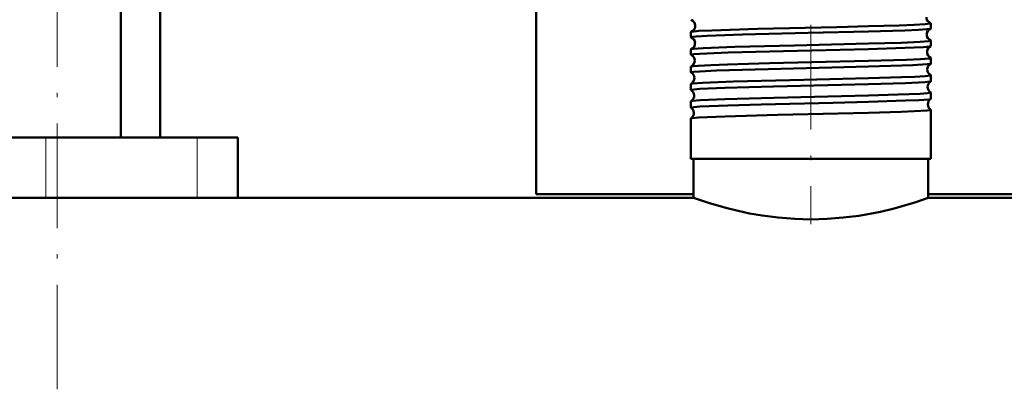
# Model space of a CAD drawing. Extents: x -1438 to 1837, y -1771 to 622.
# Tile 55 of 90: x 46 to 159, y -168 to -125. Entities that reach past the tile are written whole.
import ezdxf

# ---------------------------------------------------------------- set-up
doc = ezdxf.new("R2010")
doc.units = 0
doc.linetypes.add('DASHDOT', pattern=[18.5, 12, -3, 0.5, -3])

msp = doc.modelspace()

# ---------------------------------------------------------------- linework, layer by layer
at = {"color": 7, "linetype": 'DASHDOT', "lineweight": 18}
for p, q in [((50.33, -167.83), (50.33, 178.97)), ((136.79, -107.53), (136.79, -148.88))]:
    msp.add_line(p, q, dxfattribs=at)
at = {"color": 7, "lineweight": 50}
for p, q in [((57.63, -138.93), (57.63, 103.07)), ((62.14, -138.93), (62.14, 87.07)), ((105.29, -122.88), (105.29, -145.43)), ((150.55, -126.44), (150.55, -125.86)), ((123.03, -127.45), (123.03, -126.85)), ((150.55, -128.45), (150.55, -127.84)), ((123.03, -129.46), (123.03, -128.84)), ((150.55, -130.47), (150.55, -129.83)), ((123.03, -131.48), (123.03, -130.82)), ((150.55, -132.49), (150.55, -131.81)), ((123.03, -133.5), (123.03, -132.8)), ((150.55, -134.51), (150.55, -133.79)), ((123.03, -135.52), (123.03, -134.78)), ((150.55, -141.38), (150.55, -135.77)), ((123.03, -141.38), (123.03, -136.76)), ((49.04, -138.93), (36.79, -138.93)), ((66.41, -138.93), (49.04, -138.93)), ((71.04, -138.93), (66.41, -138.93)), ((71.04, -138.93), (71.04, -145.88)), ((143.39, -141.38), (123.03, -141.38)), ((123.34, -145.88), (123.34, -141.38)), ((150.55, -141.38), (143.39, -141.38)), ((150.24, -145.88), (150.24, -141.38)), ((105.29, -145.43), (123.34, -145.43)), ((150.24, -145.88), (150.24, -145.43)), ((150.24, -145.43), (168.29, -145.43)), ((123.34, -145.88), (-143.21, -145.88)), ((71.04, -145.88), (123.34, -145.88)), ((150.24, -145.88), (202.54, -145.88)), ((416.79, -145.88), (150.24, -145.88))]:
    msp.add_line(p, q, dxfattribs=at)
at = {"color": 7, "lineweight": 18}
for p, q in [((49.04, -138.93), (49.04, -145.88)), ((66.41, -138.93), (66.41, -145.88))]:
    msp.add_line(p, q, dxfattribs=at)
at = {"color": 7, "lineweight": 50}
for points in [[(123.06, -126.83), (123.14, -126.81), (123.95, -126.73), (125.43, -126.66), (130.7, -126.5), (139.75, -126.28), (143.39, -126.19)], [(143.39, -126.19), (146.9, -126.09), (148.65, -126.02), (149.88, -125.96), (150.47, -125.89), (150.53, -125.87), (150.54, -125.87), (150.55, -125.86), (150.55, -125.86), (150.55, -125.86)], [(143.39, -126.78), (147.56, -126.66), (149.12, -126.59), (150.1, -126.52), (150.44, -126.48), (150.52, -126.46)], [(123.03, -127.45), (123.03, -127.45), (123.03, -127.44), (123.04, -127.44), (123.06, -127.43), (123.25, -127.39), (123.63, -127.35), (124.88, -127.28), (128.94, -127.14), (136.46, -126.95), (143.39, -126.78)], [(123.05, -128.82), (123.1, -128.8), (123.28, -128.78), (124.42, -128.69), (128.05, -128.56), (134.89, -128.38), (143.39, -128.18)], [(143.39, -128.18), (147.15, -128.07), (149.33, -127.98), (150.26, -127.91), (150.52, -127.86), (150.54, -127.86), (150.55, -127.85), (150.55, -127.85), (150.55, -127.84)], [(143.39, -128.8), (147.58, -128.67), (149.7, -128.57), (150.41, -128.5), (150.53, -128.47)], [(123.03, -129.46), (123.03, -129.46), (123.04, -129.46), (123.04, -129.45), (123.07, -129.44), (123.36, -129.39), (124.06, -129.34), (127.3, -129.2), (133.65, -129.03), (143.39, -128.8)], [(143.39, -130.17), (147.77, -130.03), (149.35, -129.96), (150.34, -129.88), (150.49, -129.86), (150.53, -129.84), (150.55, -129.84), (150.55, -129.83), (150.55, -129.83)], [(123.03, -131.48), (123.03, -131.48), (123.04, -131.47), (123.04, -131.47), (123.07, -131.46), (123.36, -131.41), (124.06, -131.36), (125.95, -131.27), (128.93, -131.17), (139.18, -130.92), (143.39, -130.82)], [(123.05, -130.81), (123.11, -130.79), (123.4, -130.75), (123.87, -130.71), (125.3, -130.64), (127.23, -130.57), (132.05, -130.44), (143.39, -130.17)], [(143.39, -130.82), (148.48, -130.65), (150.14, -130.55), (150.46, -130.51), (150.54, -130.49)], [(143.39, -132.15), (147.19, -132.04), (148.69, -131.98), (149.89, -131.91), (150.48, -131.85), (150.53, -131.83), (150.54, -131.82), (150.55, -131.82), (150.55, -131.82), (150.55, -131.81)], [(123.03, -133.5), (123.03, -133.5), (123.04, -133.49), (123.04, -133.49), (123.07, -133.48), (123.36, -133.43), (124.06, -133.38), (126.9, -133.25), (132.48, -133.1), (143.39, -132.83)], [(123.04, -132.79), (123.08, -132.78), (123.25, -132.75), (124.34, -132.66), (127.91, -132.53), (135.98, -132.33), (143.39, -132.15)], [(143.39, -132.83), (147.63, -132.7), (149.87, -132.59), (150.42, -132.53), (150.51, -132.51), (150.54, -132.5)], [(123.04, -134.77), (123.07, -134.76), (123.2, -134.73), (124.07, -134.66), (126.92, -134.54), (132.52, -134.39), (143.39, -134.13)], [(143.39, -134.13), (146.79, -134.03), (149.32, -133.93), (150.16, -133.87), (150.51, -133.82), (150.53, -133.81), (150.55, -133.8), (150.55, -133.8), (150.55, -133.79)], [(123.03, -135.52), (123.03, -135.52), (123.04, -135.51), (123.04, -135.51), (123.07, -135.5), (123.36, -135.45), (124.06, -135.4), (127.26, -135.26), (131.07, -135.16), (139.35, -134.96), (143.39, -134.86)], [(143.39, -134.86), (147.64, -134.72), (149.21, -134.65), (150.34, -134.57), (150.5, -134.54), (150.54, -134.52)], [(123.04, -136.75), (123.07, -136.74), (123.17, -136.72), (123.9, -136.65), (126.93, -136.52), (133.01, -136.35), (143.39, -136.11)], [(143.39, -136.11), (147.16, -136), (148.65, -135.94), (150.14, -135.85), (150.48, -135.8), (150.53, -135.79), (150.54, -135.78), (150.55, -135.78), (150.55, -135.78), (150.55, -135.77)], [(123.34, -145.88), (125.14, -146.48), (127.2, -147.07), (128.43, -147.37), (129.76, -147.65), (131.18, -147.9), (133.02, -148.14), (134.93, -148.29), (136.79, -148.34)], [(136.79, -148.34), (138.65, -148.29), (140.49, -148.14), (142.27, -147.92), (143.54, -147.7), (144.76, -147.46), (146.32, -147.08), (147.26, -146.83), (148.83, -146.36), (150.24, -145.88)]]:
    msp.add_lwpolyline(points, dxfattribs=at)
for centre, radius, start, end in [((150.76, -125.15), 0.73, 179.8586, 250.2518), ((123.07, -125.42), 0.0392, 208.7329, 264.2921), ((122.8, -126.14), 0.73, 2.7344, 69.1449), ((122.8, -126.15), 0.732, 290.9016, 3.417), ((150.8, -127.14), 0.732, 112.0575, 180.5678), ((150.51, -125.88), 0.0451, 31.7, 85.9456), ((150.52, -126.43), 0.034, 277.4234, 333.9208), ((123.06, -126.87), 0.0385, 95.5963, 151.1796), ((123.06, -127.44), 0.03, 203.6851, 260.8045), ((122.77, -128.14), 0.732, 2.8077, 66.7538), ((150.8, -127.15), 0.732, 179.9532, 248.0006), ((122.76, -128.15), 0.734, 293.2627, 3.3563), ((150.84, -129.14), 0.734, 114.5469, 180.5173), ((150.52, -127.86), 0.0333, 26.2116, 82.6689), ((150.53, -128.45), 0.0267, 281.0812, 338.5595), ((123.06, -128.85), 0.0293, 99.1411, 156.2477), ((123.05, -129.46), 0.024, 199.2867, 256.956), ((122.73, -130.14), 0.734, 2.8723, 64.1391), ((150.84, -129.15), 0.734, 180.0243, 245.4829), ((150.53, -129.84), 0.026, 21.4983, 78.9754), ((123.05, -130.83), 0.0234, 102.9699, 160.4875), ((122.73, -130.14), 0.735, 295.882, 3.2943), ((150.87, -131.14), 0.736, 117.2651, 180.4506), ((150.53, -130.46), 0.0218, 285.0947, 342.574), ((123.05, -131.48), 0.02, 195.7429, 252.7966), ((122.69, -132.14), 0.735, 2.9129, 61.3625), ((122.69, -132.14), 0.737, 298.6616, 3.2545), ((150.87, -131.14), 0.735, 180.0746, 242.7809), ((150.53, -131.82), 0.0212, 17.6132, 75.0042), ((123.05, -132.81), 0.0194, 106.979, 164.1647), ((150.91, -133.14), 0.737, 120.1208, 180.4082), ((150.91, -133.14), 0.737, 180.1165, 239.9166), ((150.53, -132.49), 0.0184, 289.3147, 345.9683), ((123.05, -133.5), 0.0171, 192.5559, 248.4905), ((122.66, -134.14), 0.737, 2.9537, 58.4206), ((122.66, -134.14), 0.738, 301.5712, 3.2184), ((150.53, -133.8), 0.0178, 14.1531, 70.7985), ((123.05, -134.79), 0.0164, 111.3663, 167.4583), ((123.05, -135.52), 0.015, 189.9359, 244.0138), ((150.94, -135.14), 0.738, 123.1304, 180.3703), ((150.94, -135.14), 0.738, 180.1444, 236.9148), ((150.53, -134.51), 0.016, 293.5272, 348.6935), ((122.62, -136.14), 0.738, 2.9796, 55.3503), ((122.62, -136.14), 0.739, 304.6583, 3.1797), ((150.54, -135.78), 0.0153, 11.3342, 66.5139), ((123.05, -136.76), 0.0143, 115.7618, 169.947)]:
    msp.add_arc(centre, radius, start, end, dxfattribs=at)

doc.saveas('drawing.dxf')
